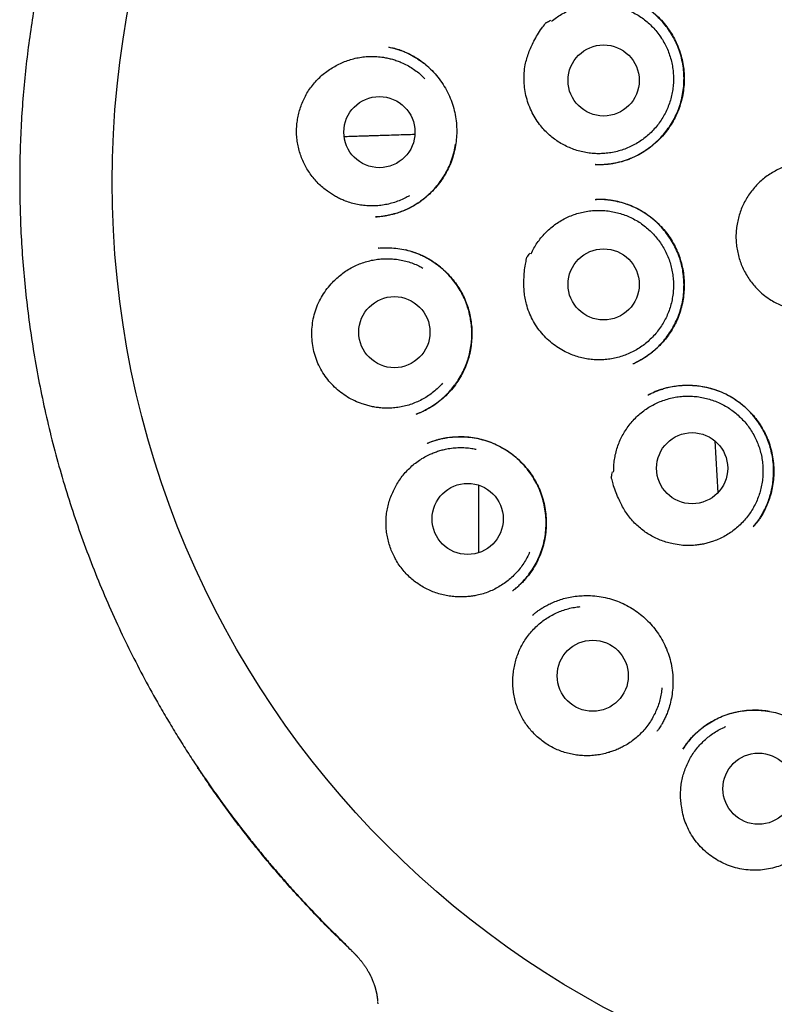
# Model space of a CAD drawing. Header units: millimetres. Extents: x 8 to 692, y 12 to 803.
# Tile 58 of 66: x 375 to 388, y 771 to 788. Entities that reach past the tile are written whole.
import ezdxf

# ---------------------------------------------------------------- set-up
doc = ezdxf.new("R2010")
doc.units = ezdxf.units.MM

msp = doc.modelspace()

# ---------------------------------------------------------------- linework, layer by layer
at = {"color": 7, "linetype": 'Continuous', "lineweight": 30}
for p, q in [((384.841, 785.318), (384.833, 785.319)), ((381.059, 784.419), (381.044, 784.418)), ((381.108, 783.879), (381.093, 783.878)), ((381.094, 783.877), (381.15, 783.88)), ((385.743, 781.344), (385.761, 781.352)), ((381.756, 781.02), (381.75, 781.018)), ((381.756, 781.018), (381.751, 781.016)), ((386.894, 780.556), (386.946, 779.662)), ((387.563, 779.078), (387.557, 779.072)), ((383.412, 777.972), (383.407, 777.969)), ((385.901, 775.552), (385.907, 775.561)), ((381.083, 770.884), (381.085, 770.852))]:
    msp.add_line(p, q, dxfattribs=at)
at = {"color": 7, "linetype": 'Continuous', "lineweight": 30, "flags": 128}
msp.add_lwpolyline([(382.823, 779.793), (382.823, 779.143), (382.823, 778.629)], dxfattribs=at)
at = {"color": 7, "linetype": 'Continuous', "lineweight": 30}
for centre, radius in [((392.682, 785.017), 16.174), ((384.979, 786.768), 0.613), ((381.114, 785.877), 0.613), ((384.979, 783.252), 0.613), ((381.372, 782.429), 0.613), ((386.505, 780.084), 0.613), ((382.635, 779.21), 0.613), ((384.791, 776.506), 0.613), ((387.648, 774.559), 0.613)]:
    msp.add_circle(centre, radius, dxfattribs=at)
for points, knots in [([(392.681, 802.822), (392.505, 802.821), (392.155, 802.818), (391.631, 802.793), (391.111, 802.754), (390.596, 802.701), (390.089, 802.633), (389.591, 802.553), (389.102, 802.459), (388.62, 802.354), (388.143, 802.236), (387.67, 802.105), (387.203, 801.961), (386.744, 801.807), (386.295, 801.641), (385.858, 801.466), (385.433, 801.283), (385.02, 801.093), (384.616, 800.894), (384.204, 800.678), (383.785, 800.444), (383.359, 800.19), (382.945, 799.927), (382.542, 799.655), (382.15, 799.376), (381.771, 799.089), (381.405, 798.796), (381.051, 798.498), (380.71, 798.196), (380.382, 797.889), (380.066, 797.579), (379.763, 797.265), (379.471, 796.948), (379.19, 796.628), (378.921, 796.306), (378.653, 795.969), (378.387, 795.619), (378.124, 795.254), (377.875, 794.888), (377.639, 794.524), (377.416, 794.16), (377.205, 793.797), (377.006, 793.437), (376.817, 793.073), (376.637, 792.707), (376.467, 792.339), (376.308, 791.974), (376.161, 791.613), (376.024, 791.255), (375.895, 790.893), (375.772, 790.524), (375.657, 790.152), (375.552, 789.786), (375.458, 789.427), (375.373, 789.075), (375.297, 788.732), (375.221, 788.351), (375.146, 787.93), (375.076, 787.462), (375.017, 786.989), (374.971, 786.508), (374.938, 786.02), (374.918, 785.525), (374.911, 785.026), (374.919, 784.523), (374.94, 784.019), (374.975, 783.516), (375.025, 783.013), (375.088, 782.507), (375.167, 781.997), (375.262, 781.482), (375.373, 780.964), (375.5, 780.444), (375.644, 779.925), (375.803, 779.409), (375.978, 778.898), (376.168, 778.392), (376.374, 777.889), (376.592, 777.398), (376.822, 776.918), (377.063, 776.451), (377.283, 776.053), (377.478, 775.72), (377.64, 775.453), (377.804, 775.193), (377.977, 774.928), (378.159, 774.661), (378.348, 774.393), (378.533, 774.14), (378.715, 773.901), (378.891, 773.677), (379.06, 773.468), (379.221, 773.274), (379.375, 773.094), (379.522, 772.927), (379.661, 772.772), (379.792, 772.628), (379.916, 772.497), (380.027, 772.381), (380.125, 772.279), (380.212, 772.191), (380.292, 772.111), (380.358, 772.046), (380.411, 771.994), (380.452, 771.954), (380.488, 771.919), (380.518, 771.888), (380.542, 771.861), (380.565, 771.836), (380.579, 771.822), (380.585, 771.816)], [0, 0, 0, 0, 0.012335, 0.024604, 0.036801, 0.04892, 0.060954, 0.072687, 0.084328, 0.095873, 0.107318, 0.118864, 0.130299, 0.141619, 0.152822, 0.163903, 0.174659, 0.185294, 0.195816, 0.20623, 0.217944, 0.229537, 0.241019, 0.252392, 0.263646, 0.274769, 0.285749, 0.296577, 0.307242, 0.317734, 0.328076, 0.338291, 0.348379, 0.358336, 0.368161, 0.377851, 0.388543, 0.399061, 0.409404, 0.41957, 0.429558, 0.439365, 0.44899, 0.458433, 0.468129, 0.477624, 0.486929, 0.496055, 0.504999, 0.51376, 0.523109, 0.532237, 0.541143, 0.549825, 0.558284, 0.566516, 0.574529, 0.585507, 0.59657, 0.607717, 0.618945, 0.630458, 0.642051, 0.653732, 0.665501, 0.677361, 0.689098, 0.700923, 0.712837, 0.724842, 0.737158, 0.74957, 0.762079, 0.774685, 0.787392, 0.799967, 0.812611, 0.825323, 0.838105, 0.850323, 0.862615, 0.874985, 0.882314, 0.88967, 0.896894, 0.903881, 0.911892, 0.919568, 0.92691, 0.933919, 0.940593, 0.946931, 0.952783, 0.958314, 0.963519, 0.968398, 0.972951, 0.977176, 0.981075, 0.984218, 0.987111, 0.989754, 0.992147, 0.993603, 0.994948, 0.996188, 0.997098, 0.998045, 0.999062, 1, 1, 1, 1]), ([(384.079, 787.788), (384.107, 787.81), (384.163, 787.854), (384.254, 787.911), (384.351, 787.962), (384.452, 788.004), (384.555, 788.038), (384.66, 788.062), (384.768, 788.078), (384.877, 788.084), (384.985, 788.081), (385.093, 788.07), (385.2, 788.048), (385.304, 788.019), (385.405, 787.98), (385.503, 787.933), (385.597, 787.878), (385.686, 787.815), (385.769, 787.745), (385.845, 787.668), (385.915, 787.585), (385.978, 787.496), (386.033, 787.402), (386.08, 787.305), (386.119, 787.203), (386.149, 787.098), (386.17, 786.992), (386.182, 786.884), (386.185, 786.775), (386.178, 786.666), (386.163, 786.558), (386.139, 786.453), (386.105, 786.349), (386.064, 786.248), (386.013, 786.152), (385.956, 786.06), (385.89, 785.973), (385.817, 785.892), (385.738, 785.818), (385.653, 785.751), (385.562, 785.69), (385.467, 785.638), (385.368, 785.594), (385.266, 785.558), (385.16, 785.531), (385.052, 785.514), (384.944, 785.505), (384.836, 785.505), (384.728, 785.515), (384.62, 785.534), (384.516, 785.562), (384.414, 785.598), (384.315, 785.643), (384.22, 785.696), (384.13, 785.757), (384.046, 785.825), (383.967, 785.9), (383.889, 785.989), (383.814, 786.092), (383.771, 786.171), (383.749, 786.211)], [0, 0, 0, 0, 0.016793, 0.033704, 0.050981, 0.068386, 0.085241, 0.102213, 0.119367, 0.136772, 0.153627, 0.170599, 0.187754, 0.205159, 0.221952, 0.238862, 0.25614, 0.273545, 0.290399, 0.307371, 0.324526, 0.341931, 0.358785, 0.375757, 0.392912, 0.410317, 0.427171, 0.444144, 0.461298, 0.478703, 0.495558, 0.51253, 0.529685, 0.54709, 0.563944, 0.580916, 0.598071, 0.615476, 0.63233, 0.649302, 0.666457, 0.683862, 0.700716, 0.717688, 0.734843, 0.752248, 0.769102, 0.786075, 0.803229, 0.820634, 0.837489, 0.854461, 0.871616, 0.88902, 0.905814, 0.922724, 0.940002, 0.957407, 0.978586, 1, 1, 1, 1]), ([(384.833, 785.317), (384.839, 785.317), (384.851, 785.317), (384.878, 785.317), (384.916, 785.318), (384.966, 785.32), (385.027, 785.325), (385.1, 785.333), (385.199, 785.35), (385.32, 785.38), (385.455, 785.428), (385.584, 785.489), (385.704, 785.562), (385.816, 785.644), (385.919, 785.736), (386.012, 785.835), (386.095, 785.942), (386.168, 786.055), (386.231, 786.175), (386.282, 786.301), (386.322, 786.433), (386.349, 786.567), (386.364, 786.705), (386.366, 786.843), (386.355, 786.983), (386.332, 787.121), (386.295, 787.256), (386.246, 787.385), (386.187, 787.507), (386.118, 787.62), (386.041, 787.724), (385.957, 787.82), (385.867, 787.906), (385.773, 787.982), (385.677, 788.049), (385.581, 788.107), (385.515, 788.138), (385.482, 788.153)], [0, 0, 0, 0, 0.00412, 0.010032, 0.019588, 0.031874, 0.046913, 0.064711, 0.085242, 0.120859, 0.156033, 0.190783, 0.225135, 0.259115, 0.292731, 0.325987, 0.358888, 0.391688, 0.424768, 0.458135, 0.491595, 0.525156, 0.558858, 0.592727, 0.626788, 0.661065, 0.695382, 0.729183, 0.762318, 0.794734, 0.82647, 0.857553, 0.888002, 0.917764, 0.946359, 0.973752, 1, 1, 1, 1]), ([(385.49, 788.15), (385.495, 788.148), (385.507, 788.142), (385.532, 788.131), (385.567, 788.115), (385.611, 788.092), (385.664, 788.062), (385.724, 788.024), (385.804, 787.965), (385.899, 787.884), (386, 787.78), (386.09, 787.667), (386.168, 787.548), (386.233, 787.423), (386.286, 787.294), (386.326, 787.162), (386.353, 787.028), (386.368, 786.893), (386.37, 786.757), (386.36, 786.622), (386.338, 786.487), (386.303, 786.353), (386.256, 786.223), (386.196, 786.097), (386.124, 785.976), (386.04, 785.862), (385.946, 785.757), (385.843, 785.662), (385.734, 785.578), (385.621, 785.506), (385.503, 785.445), (385.383, 785.395), (385.27, 785.361), (385.165, 785.337), (385.073, 785.323), (384.988, 785.316), (384.911, 785.315), (384.863, 785.316), (384.84, 785.317)], [0, 0, 0, 0, 0.004796, 0.011179, 0.02105, 0.033406, 0.048282, 0.065703, 0.085686, 0.121496, 0.156957, 0.192053, 0.226793, 0.261191, 0.295277, 0.329037, 0.362273, 0.395159, 0.428176, 0.461369, 0.494743, 0.528307, 0.562073, 0.596067, 0.630308, 0.664809, 0.699458, 0.733622, 0.767185, 0.800122, 0.832419, 0.864077, 0.895109, 0.919481, 0.942459, 0.963493, 0.982646, 1, 1, 1, 1]), ([(383.749, 786.211), (383.729, 786.254), (383.689, 786.339), (383.647, 786.473), (383.618, 786.612), (383.606, 786.754), (383.608, 786.896), (383.625, 787.027), (383.653, 787.143), (383.687, 787.246), (383.728, 787.347), (383.779, 787.451), (383.841, 787.557), (383.903, 787.662), (383.958, 787.722), (383.977, 787.76), (383.984, 787.763), (383.987, 787.765), (384.002, 787.773), (384.029, 787.787), (384.054, 787.8), (384.067, 787.806)], [0, 0, 0, 0, 0.080043, 0.160348, 0.240415, 0.32131, 0.402446, 0.483326, 0.54485, 0.606566, 0.668366, 0.730004, 0.804306, 0.878613, 0.935107, 0.946022, 0.946392, 0.947759, 0.953225, 0.97509, 1, 1, 1, 1]), ([(381.279, 787.344), (381.295, 787.34), (381.331, 787.333), (381.39, 787.319), (381.455, 787.299), (381.525, 787.273), (381.597, 787.241), (381.683, 787.198), (381.782, 787.138), (381.892, 787.058), (381.999, 786.964), (382.101, 786.855), (382.193, 786.733), (382.273, 786.602), (382.338, 786.465), (382.388, 786.324), (382.423, 786.18), (382.443, 786.035), (382.449, 785.892), (382.442, 785.75), (382.422, 785.611), (382.39, 785.476), (382.345, 785.343), (382.286, 785.214), (382.213, 785.089), (382.128, 784.971), (382.031, 784.859), (381.929, 784.764), (381.825, 784.683), (381.725, 784.617), (381.623, 784.561), (381.523, 784.517), (381.42, 784.479), (381.317, 784.45), (381.23, 784.433), (381.165, 784.423), (381.123, 784.419), (381.085, 784.418), (381.066, 784.417), (381.056, 784.417)], [0, 0, 0, 0, 0.01331, 0.027935, 0.044088, 0.061759, 0.080255, 0.099456, 0.129584, 0.161323, 0.194684, 0.22967, 0.265935, 0.301874, 0.337316, 0.372284, 0.40679, 0.440835, 0.474399, 0.507455, 0.53998, 0.572315, 0.605046, 0.638196, 0.671787, 0.705846, 0.740384, 0.775409, 0.80379, 0.8324, 0.859777, 0.88544, 0.909281, 0.936484, 0.96085, 0.971974, 0.982078, 0.991281, 1, 1, 1, 1]), ([(381.269, 787.345), (381.31, 787.336), (381.38, 787.322), (381.447, 787.297), (381.475, 787.286)], [0, 0, 0, 0, 0.580189, 1, 1, 1, 1]), ([(382.035, 786.921), (382.004, 786.952), (381.939, 787.016), (381.829, 787.103), (381.718, 787.175), (381.607, 787.233), (381.529, 787.269), (381.484, 787.284), (381.475, 787.287)], [0, 0, 0, 0, 0.1967129, 0.4043948, 0.6201384, 0.787374, 0.9593541, 1, 1, 1, 1]), ([(380.346, 787.011), (380.378, 787.028), (380.44, 787.063), (380.54, 787.104), (380.643, 787.138), (380.749, 787.162), (380.857, 787.178), (380.964, 787.184), (381.073, 787.181), (381.172, 787.17), (381.261, 787.153), (381.339, 787.134), (381.416, 787.109), (381.501, 787.076), (381.59, 787.032), (381.683, 786.977), (381.771, 786.915), (381.843, 786.855), (381.883, 786.814), (381.898, 786.798)], [0, 0, 0, 0, 0.063094, 0.126626, 0.19154, 0.256931, 0.320253, 0.384019, 0.44847, 0.513861, 0.561372, 0.608883, 0.657154, 0.705425, 0.770816, 0.834139, 0.897904, 0.962356, 1, 1, 1, 1]), ([(380.219, 784.86), (380.191, 784.88), (380.135, 784.922), (380.058, 784.994), (379.986, 785.072), (379.921, 785.157), (379.864, 785.245), (379.814, 785.338), (379.772, 785.435), (379.737, 785.537), (379.711, 785.642), (379.693, 785.749), (379.685, 785.859), (379.687, 785.968), (379.698, 786.074), (379.717, 786.177), (379.745, 786.279), (379.781, 786.379), (379.825, 786.477), (379.878, 786.571), (379.94, 786.662), (380.009, 786.746), (380.084, 786.823), (380.165, 786.893), (380.252, 786.957), (380.315, 786.993), (380.346, 787.011)], [0, 0, 0, 0, 0.040621, 0.081243, 0.123069, 0.164897, 0.2055, 0.246104, 0.287808, 0.329512, 0.371419, 0.413324, 0.456555, 0.499789, 0.540104, 0.58042, 0.621828, 0.663236, 0.704939, 0.746642, 0.789604, 0.832564, 0.873816, 0.91507, 0.957534, 1, 1, 1, 1]), ([(380.506, 785.802), (380.514, 785.802), (380.56, 785.804), (380.644, 785.807), (380.735, 785.81), (380.801, 785.812), (380.842, 785.813), (380.883, 785.815), (380.924, 785.816), (380.968, 785.817), (381.036, 785.82), (381.127, 785.823), (381.258, 785.827), (381.407, 785.831), (381.568, 785.836), (381.674, 785.84), (381.723, 785.841)], [0, 0, 0, 0, 0.01992, 0.119791, 0.217146, 0.252212, 0.28694, 0.321329, 0.355381, 0.390534, 0.430681, 0.524505, 0.617197, 0.751924, 0.884189, 1, 1, 1, 1]), ([(381.044, 784.416), (381.051, 784.417), (381.066, 784.418), (381.099, 784.421), (381.146, 784.427), (381.207, 784.436), (381.275, 784.449), (381.355, 784.467), (381.446, 784.494), (381.547, 784.532), (381.649, 784.58), (381.752, 784.638), (381.854, 784.708), (381.952, 784.788), (382.043, 784.877), (382.125, 784.973), (382.198, 785.073), (382.261, 785.177), (382.315, 785.283), (382.364, 785.403), (382.404, 785.531), (382.421, 785.626), (382.428, 785.67)], [0, 0, 0, 0, 0.011063, 0.02448, 0.04948, 0.08073, 0.115785, 0.152284, 0.203173, 0.25659, 0.312515, 0.370943, 0.43189, 0.495304, 0.558731, 0.620981, 0.68206, 0.741972, 0.800721, 0.858323, 0.933372, 1, 1, 1, 1]), ([(387.652, 783.149), (387.627, 783.175), (387.577, 783.226), (387.51, 783.31), (387.449, 783.401), (387.396, 783.497), (387.351, 783.596), (387.315, 783.698), (387.288, 783.804), (387.27, 783.911), (387.26, 784.02), (387.26, 784.128), (387.269, 784.237), (387.288, 784.344), (387.315, 784.449), (387.351, 784.551), (387.395, 784.651), (387.448, 784.746), (387.509, 784.837), (387.576, 784.921), (387.651, 785.001), (387.732, 785.073), (387.819, 785.138), (387.911, 785.195), (388.008, 785.245), (388.109, 785.287), (388.212, 785.319), (388.318, 785.343), (388.426, 785.358), (388.535, 785.364), (388.643, 785.361), (388.751, 785.348), (388.858, 785.326), (388.963, 785.296), (389.064, 785.257), (389.161, 785.209), (389.255, 785.153), (389.343, 785.09), (389.426, 785.019), (389.502, 784.942), (389.572, 784.858), (389.635, 784.769), (389.69, 784.675), (389.736, 784.577), (389.774, 784.475), (389.804, 784.37), (389.824, 784.263), (389.836, 784.156), (389.838, 784.047), (389.831, 783.938), (389.815, 783.83), (389.79, 783.725), (389.756, 783.621), (389.714, 783.521), (389.663, 783.425), (389.605, 783.334), (389.539, 783.247), (389.465, 783.166), (389.386, 783.092), (389.301, 783.026), (389.209, 782.966), (389.114, 782.914), (389.014, 782.871), (388.912, 782.836), (388.806, 782.809), (388.698, 782.792), (388.589, 782.784), (388.481, 782.786), (388.372, 782.796), (388.266, 782.815), (388.161, 782.844), (388.059, 782.88), (387.96, 782.926), (387.857, 782.985), (387.752, 783.057), (387.685, 783.118), (387.652, 783.149)], [0, 0, 0, 0, 0.013231, 0.026463, 0.040029, 0.053694, 0.066928, 0.080325, 0.093723, 0.107389, 0.120622, 0.13402, 0.147417, 0.161083, 0.174316, 0.187714, 0.201111, 0.214777, 0.22801, 0.241408, 0.254806, 0.268471, 0.281705, 0.295102, 0.3085, 0.322166, 0.335399, 0.348725, 0.362194, 0.37586, 0.389091, 0.402323, 0.415888, 0.429554, 0.442788, 0.456114, 0.469583, 0.483248, 0.496482, 0.509879, 0.523277, 0.536943, 0.550176, 0.563574, 0.576971, 0.590637, 0.60387, 0.617268, 0.630666, 0.644331, 0.657565, 0.670962, 0.68436, 0.698026, 0.711259, 0.724657, 0.738054, 0.75172, 0.764953, 0.778351, 0.791748, 0.805414, 0.818647, 0.831973, 0.845443, 0.859108, 0.872443, 0.885802, 0.899136, 0.912802, 0.926035, 0.939361, 0.952831, 0.966496, 0.983155, 1, 1, 1, 1]), ([(381.63, 784.781), (381.605, 784.767), (381.548, 784.734), (381.454, 784.693), (381.352, 784.658), (381.247, 784.631), (381.14, 784.613), (381.032, 784.605), (380.923, 784.605), (380.815, 784.615), (380.709, 784.634), (380.604, 784.661), (380.51, 784.695), (380.427, 784.732), (380.355, 784.77), (380.285, 784.812), (380.241, 784.844), (380.219, 784.86)], [0, 0, 0, 0, 0.058496, 0.130895, 0.204482, 0.275742, 0.3475, 0.42003, 0.493617, 0.564876, 0.636634, 0.709164, 0.782751, 0.836628, 0.89072, 0.945249, 1, 1, 1, 1]), ([(384.834, 784.718), (384.842, 784.718), (384.859, 784.719), (384.893, 784.72), (384.938, 784.721), (384.994, 784.718), (385.055, 784.712), (385.12, 784.703), (385.203, 784.688), (385.304, 784.663), (385.423, 784.624), (385.545, 784.571), (385.666, 784.504), (385.784, 784.422), (385.895, 784.328), (385.995, 784.225), (386.085, 784.114), (386.162, 783.997), (386.228, 783.874), (386.281, 783.748), (386.322, 783.618), (386.35, 783.488), (386.366, 783.357), (386.37, 783.226), (386.363, 783.094), (386.344, 782.961), (386.314, 782.829), (386.27, 782.698), (386.218, 782.579), (386.159, 782.472), (386.096, 782.376), (386.026, 782.285), (385.949, 782.201), (385.862, 782.12), (385.769, 782.045), (385.669, 781.978), (385.574, 781.924), (385.511, 781.895), (385.481, 781.881)], [0, 0, 0, 0, 0.007026, 0.0152, 0.026804, 0.040588, 0.055982, 0.071974, 0.088554, 0.117478, 0.148009, 0.18014, 0.213878, 0.249173, 0.284622, 0.319625, 0.35419, 0.388324, 0.422038, 0.455357, 0.488304, 0.5207, 0.552516, 0.58422, 0.616342, 0.648892, 0.681872, 0.715293, 0.749172, 0.776629, 0.804402, 0.832501, 0.860697, 0.887635, 0.919209, 0.948451, 0.975371, 1, 1, 1, 1]), ([(385.492, 781.886), (385.505, 781.892), (385.535, 781.906), (385.581, 781.932), (385.643, 781.966), (385.716, 782.012), (385.8, 782.074), (385.887, 782.147), (385.974, 782.234), (386.059, 782.334), (386.138, 782.446), (386.207, 782.567), (386.264, 782.692), (386.308, 782.821), (386.339, 782.951), (386.359, 783.082), (386.366, 783.213), (386.363, 783.342), (386.349, 783.469), (386.324, 783.594), (386.287, 783.718), (386.239, 783.841), (386.179, 783.961), (386.107, 784.076), (386.024, 784.186), (385.929, 784.289), (385.823, 784.385), (385.707, 784.471), (385.583, 784.546), (385.453, 784.607), (385.323, 784.654), (385.195, 784.688), (385.071, 784.708), (384.954, 784.719), (384.879, 784.718), (384.845, 784.718)], [0, 0, 0, 0, 0.010894, 0.024883, 0.039336, 0.062764, 0.08846, 0.116434, 0.146693, 0.179248, 0.213548, 0.2477, 0.281578, 0.315003, 0.347937, 0.380424, 0.412493, 0.444165, 0.475462, 0.506655, 0.538417, 0.570808, 0.603689, 0.637053, 0.670933, 0.705356, 0.740347, 0.775934, 0.812079, 0.847449, 0.881403, 0.913861, 0.944869, 0.97445, 1, 1, 1, 1]), ([(383.729, 783.781), (383.744, 783.812), (383.776, 783.877), (383.833, 783.968), (383.898, 784.056), (383.971, 784.138), (384.049, 784.212), (384.134, 784.28), (384.224, 784.341), (384.319, 784.394), (384.418, 784.438), (384.52, 784.474), (384.625, 784.502), (384.733, 784.52), (384.84, 784.529), (384.948, 784.529), (385.057, 784.52), (385.165, 784.502), (385.27, 784.475), (385.372, 784.439), (385.471, 784.395), (385.567, 784.342), (385.657, 784.281), (385.741, 784.214), (385.821, 784.139), (385.893, 784.057), (385.958, 783.97), (386.016, 783.879), (386.066, 783.782), (386.107, 783.681), (386.14, 783.577), (386.164, 783.472), (386.179, 783.364), (386.185, 783.255), (386.182, 783.146), (386.169, 783.039), (386.148, 782.932), (386.117, 782.827), (386.078, 782.725), (386.031, 782.628), (385.976, 782.534), (385.912, 782.446), (385.842, 782.363), (385.765, 782.287), (385.682, 782.217), (385.593, 782.154), (385.499, 782.099), (385.401, 782.053), (385.299, 782.015), (385.195, 781.985), (385.088, 781.964), (384.981, 781.953), (384.872, 781.951), (384.763, 781.957), (384.656, 781.973), (384.551, 781.998), (384.447, 782.032), (384.338, 782.078), (384.226, 782.138), (384.153, 782.191), (384.116, 782.217)], [0, 0, 0, 0, 0.016793, 0.033704, 0.050981, 0.068386, 0.085241, 0.102243, 0.119367, 0.136772, 0.153627, 0.170599, 0.187754, 0.205159, 0.221952, 0.238862, 0.25614, 0.273545, 0.290399, 0.307371, 0.324526, 0.341931, 0.358785, 0.375788, 0.392912, 0.410317, 0.427171, 0.444174, 0.461298, 0.478703, 0.495558, 0.512561, 0.529685, 0.54709, 0.563944, 0.580947, 0.598071, 0.615476, 0.63233, 0.649333, 0.666457, 0.683862, 0.700716, 0.717719, 0.734843, 0.752248, 0.769102, 0.786105, 0.803229, 0.820634, 0.837489, 0.854461, 0.871616, 0.88902, 0.905814, 0.922724, 0.940002, 0.957407, 0.978586, 1, 1, 1, 1]), ([(381.093, 783.878), (381.138, 783.881), (381.228, 783.887), (381.364, 783.881), (381.501, 783.863), (381.637, 783.832), (381.771, 783.787), (381.902, 783.729), (382.025, 783.657), (382.141, 783.575), (382.246, 783.483), (382.341, 783.384), (382.426, 783.279), (382.499, 783.169), (382.561, 783.055), (382.613, 782.937), (382.652, 782.818), (382.681, 782.697), (382.7, 782.575), (382.71, 782.449), (382.708, 782.321), (382.696, 782.191), (382.672, 782.059), (382.635, 781.928), (382.586, 781.799), (382.522, 781.672), (382.446, 781.551), (382.357, 781.437), (382.26, 781.334), (382.159, 781.245), (382.055, 781.17), (381.952, 781.107), (381.853, 781.057), (381.787, 781.031), (381.756, 781.018)], [0, 0, 0, 0, 0.031962, 0.064215, 0.09678, 0.129678, 0.162948, 0.19657, 0.230302, 0.263591, 0.296289, 0.328412, 0.359969, 0.390969, 0.421426, 0.451362, 0.480789, 0.509713, 0.538478, 0.567872, 0.597913, 0.628582, 0.659859, 0.691732, 0.724204, 0.75729, 0.791014, 0.825352, 0.858775, 0.890552, 0.920684, 0.949184, 0.976073, 1, 1, 1, 1]), ([(381.749, 781.017), (381.774, 781.026), (381.828, 781.047), (381.912, 781.088), (382.005, 781.14), (382.096, 781.202), (382.184, 781.271), (382.265, 781.345), (382.342, 781.426), (382.411, 781.512), (382.479, 781.609), (382.542, 781.718), (382.598, 781.839), (382.643, 781.962), (382.676, 782.087), (382.698, 782.213), (382.708, 782.338), (382.708, 782.462), (382.698, 782.586), (382.677, 782.709), (382.646, 782.831), (382.605, 782.95), (382.553, 783.066), (382.491, 783.179), (382.418, 783.286), (382.336, 783.387), (382.251, 783.475), (382.164, 783.551), (382.076, 783.618), (381.979, 783.68), (381.874, 783.737), (381.768, 783.784), (381.663, 783.821), (381.596, 783.838), (381.563, 783.847)], [0, 0, 0, 0, 0.021123, 0.045738, 0.073855, 0.105489, 0.133345, 0.163036, 0.192618, 0.221872, 0.250799, 0.286495, 0.32169, 0.356399, 0.390651, 0.424365, 0.457402, 0.490002, 0.52274, 0.555668, 0.588804, 0.62217, 0.655788, 0.689694, 0.723877, 0.758196, 0.792678, 0.820877, 0.850161, 0.880548, 0.912058, 0.944716, 0.972837, 1, 1, 1, 1]), ([(380.307, 783.287), (380.331, 783.312), (380.381, 783.363), (380.464, 783.432), (380.553, 783.495), (380.647, 783.55), (380.745, 783.596), (380.846, 783.634), (380.951, 783.663), (381.049, 783.682), (381.138, 783.692), (381.219, 783.696), (381.3, 783.695), (381.391, 783.688), (381.489, 783.673), (381.594, 783.648), (381.697, 783.614), (381.786, 783.577), (381.84, 783.547), (381.862, 783.535)], [0, 0, 0, 0, 0.062672, 0.12578, 0.19026, 0.255214, 0.318114, 0.381453, 0.445474, 0.510428, 0.557622, 0.604816, 0.652764, 0.700713, 0.765667, 0.828566, 0.891906, 0.955927, 1, 1, 1, 1]), ([(384.116, 782.217), (384.079, 782.247), (384.006, 782.306), (383.91, 782.409), (383.824, 782.522), (383.751, 782.644), (383.691, 782.773), (383.65, 782.898), (383.624, 783.015), (383.61, 783.123), (383.604, 783.231), (383.605, 783.347), (383.614, 783.47), (383.626, 783.591), (383.649, 783.669), (383.649, 783.711), (383.654, 783.717), (383.656, 783.721), (383.666, 783.734), (383.684, 783.759), (383.701, 783.78), (383.71, 783.792)], [0, 0, 0, 0, 0.080043, 0.160348, 0.240415, 0.32131, 0.402446, 0.483326, 0.54485, 0.606566, 0.668366, 0.730004, 0.804306, 0.878613, 0.935107, 0.946022, 0.946392, 0.947759, 0.953225, 0.97509, 1, 1, 1, 1]), ([(380.819, 781.193), (380.775, 781.209), (380.686, 781.242), (380.562, 781.309), (380.446, 781.389), (380.339, 781.481), (380.243, 781.584), (380.157, 781.699), (380.084, 781.824), (380.025, 781.958), (379.983, 782.096), (379.957, 782.236), (379.947, 782.376), (379.952, 782.517), (379.972, 782.66), (380.009, 782.8), (380.061, 782.935), (380.13, 783.062), (380.21, 783.181), (380.275, 783.252), (380.307, 783.287)], [0, 0, 0, 0, 0.054899, 0.109981, 0.164895, 0.219715, 0.274697, 0.329516, 0.386208, 0.443093, 0.49978, 0.554208, 0.608801, 0.663234, 0.719623, 0.776191, 0.832562, 0.888308, 0.94424, 1, 1, 1, 1]), ([(382.203, 781.547), (382.179, 781.521), (382.13, 781.469), (382.048, 781.398), (381.961, 781.334), (381.868, 781.277), (381.772, 781.229), (381.671, 781.189), (381.567, 781.157), (381.461, 781.135), (381.354, 781.122), (381.246, 781.117), (381.146, 781.122), (381.056, 781.132), (380.976, 781.147), (380.897, 781.167), (380.845, 781.184), (380.819, 781.193)], [0, 0, 0, 0, 0.06936, 0.140925, 0.213663, 0.2841, 0.35503, 0.426723, 0.499461, 0.569898, 0.640828, 0.71252, 0.785258, 0.838514, 0.891981, 0.945881, 1, 1, 1, 1]), ([(385.75, 781.347), (385.768, 781.357), (385.808, 781.377), (385.874, 781.407), (385.95, 781.436), (386.038, 781.465), (386.137, 781.489), (386.247, 781.506), (386.362, 781.515), (386.48, 781.515), (386.595, 781.507), (386.717, 781.488), (386.845, 781.457), (386.976, 781.413), (387.101, 781.357), (387.217, 781.291), (387.325, 781.216), (387.425, 781.133), (387.518, 781.041), (387.604, 780.94), (387.681, 780.83), (387.75, 780.712), (387.808, 780.586), (387.855, 780.453), (387.889, 780.314), (387.909, 780.171), (387.916, 780.026), (387.908, 779.884), (387.888, 779.748), (387.858, 779.621), (387.819, 779.503), (387.778, 779.405), (387.738, 779.326), (387.702, 779.264), (387.665, 779.206), (387.629, 779.156), (387.594, 779.114), (387.573, 779.089), (387.563, 779.077)], [0, 0, 0, 0, 0.015637, 0.033579, 0.05386, 0.076509, 0.101551, 0.129008, 0.157944, 0.186597, 0.214915, 0.242883, 0.277327, 0.311183, 0.344447, 0.37713, 0.409242, 0.44085, 0.47269, 0.505021, 0.537853, 0.571195, 0.605066, 0.639505, 0.674478, 0.70979, 0.745469, 0.780569, 0.814098, 0.846069, 0.876494, 0.905387, 0.923809, 0.941564, 0.958468, 0.973779, 0.987558, 1, 1, 1, 1]), ([(387.558, 779.071), (387.565, 779.081), (387.581, 779.1), (387.606, 779.135), (387.637, 779.176), (387.671, 779.226), (387.708, 779.284), (387.746, 779.353), (387.784, 779.432), (387.821, 779.523), (387.854, 779.624), (387.88, 779.731), (387.9, 779.851), (387.91, 779.979), (387.909, 780.115), (387.895, 780.248), (387.87, 780.378), (387.834, 780.504), (387.788, 780.624), (387.732, 780.738), (387.667, 780.846), (387.593, 780.948), (387.51, 781.045), (387.417, 781.135), (387.316, 781.219), (387.205, 781.294), (387.086, 781.36), (386.96, 781.416), (386.827, 781.459), (386.689, 781.49), (386.549, 781.508), (386.408, 781.513), (386.268, 781.504), (386.131, 781.484), (385.998, 781.451), (385.873, 781.408), (385.795, 781.37), (385.759, 781.352)], [0, 0, 0, 0, 0.009853, 0.019023, 0.032424, 0.047433, 0.064311, 0.08307, 0.105171, 0.129393, 0.155647, 0.18336, 0.21084, 0.244725, 0.278123, 0.311058, 0.343553, 0.375639, 0.40733, 0.438489, 0.469163, 0.500039, 0.531371, 0.563178, 0.595479, 0.628304, 0.661691, 0.695655, 0.729996, 0.764717, 0.799664, 0.834311, 0.868634, 0.902648, 0.936367, 0.96982, 1, 1, 1, 1]), ([(385.152, 780.018), (385.152, 780.054), (385.153, 780.125), (385.165, 780.233), (385.185, 780.34), (385.215, 780.445), (385.254, 780.547), (385.3, 780.644), (385.355, 780.738), (385.418, 780.827), (385.488, 780.91), (385.564, 780.987), (385.647, 781.057), (385.736, 781.12), (385.829, 781.175), (385.926, 781.222), (386.028, 781.261), (386.133, 781.292), (386.239, 781.313), (386.346, 781.325), (386.456, 781.328), (386.564, 781.322), (386.672, 781.306), (386.777, 781.282), (386.881, 781.249), (386.982, 781.207), (387.078, 781.157), (387.17, 781.099), (387.257, 781.033), (387.338, 780.961), (387.413, 780.881), (387.48, 780.797), (387.541, 780.706), (387.593, 780.61), (387.637, 780.511), (387.673, 780.409), (387.7, 780.303), (387.718, 780.195), (387.727, 780.087), (387.726, 779.979), (387.717, 779.87), (387.698, 779.763), (387.671, 779.658), (387.635, 779.556), (387.59, 779.457), (387.537, 779.362), (387.476, 779.272), (387.409, 779.188), (387.333, 779.109), (387.252, 779.037), (387.165, 778.972), (387.073, 778.915), (386.976, 778.866), (386.883, 778.828), (386.797, 778.8), (386.719, 778.78), (386.639, 778.765), (386.549, 778.754), (386.44, 778.749), (386.313, 778.754), (386.224, 778.77), (386.179, 778.778)], [0, 0, 0, 0, 0.016793, 0.033703, 0.050981, 0.068386, 0.085255, 0.102243, 0.119367, 0.136771, 0.153626, 0.170598, 0.187752, 0.205157, 0.221951, 0.238984, 0.256138, 0.273543, 0.290397, 0.307369, 0.324524, 0.341929, 0.358798, 0.375786, 0.39291, 0.410314, 0.427184, 0.444172, 0.461295, 0.4787, 0.49557, 0.512557, 0.529681, 0.547086, 0.563955, 0.580943, 0.598067, 0.615472, 0.632341, 0.649329, 0.666453, 0.683857, 0.700727, 0.717714, 0.734838, 0.752243, 0.769097, 0.786069, 0.803224, 0.820629, 0.837483, 0.854455, 0.87161, 0.889015, 0.901636, 0.914306, 0.927128, 0.940002, 0.957407, 0.978586, 1, 1, 1, 1]), ([(383.44, 777.992), (383.446, 777.997), (383.472, 778.018), (383.518, 778.061), (383.581, 778.123), (383.646, 778.196), (383.714, 778.285), (383.783, 778.388), (383.847, 778.508), (383.9, 778.635), (383.943, 778.769), (383.972, 778.91), (383.987, 779.054), (383.989, 779.199), (383.976, 779.343), (383.949, 779.483), (383.91, 779.619), (383.859, 779.75), (383.797, 779.874), (383.723, 779.991), (383.639, 780.099), (383.547, 780.199), (383.445, 780.29), (383.334, 780.373), (383.214, 780.446), (383.085, 780.509), (382.947, 780.559), (382.803, 780.597), (382.67, 780.617), (382.552, 780.624), (382.45, 780.623), (382.347, 780.615), (382.246, 780.601), (382.151, 780.581), (382.069, 780.558), (381.998, 780.535), (381.956, 780.518), (381.936, 780.51)], [0, 0, 0, 0, 0.005619, 0.023817, 0.044691, 0.068259, 0.093002, 0.124453, 0.156497, 0.189146, 0.222428, 0.256356, 0.290722, 0.325152, 0.359212, 0.392933, 0.426339, 0.459458, 0.492322, 0.524961, 0.557236, 0.589139, 0.621211, 0.653864, 0.687121, 0.721008, 0.755565, 0.790851, 0.826723, 0.850905, 0.875309, 0.898773, 0.924418, 0.947347, 0.967575, 0.98512, 1, 1, 1, 1]), ([(381.95, 780.516), (381.954, 780.518), (381.964, 780.522), (381.986, 780.531), (382.015, 780.543), (382.054, 780.557), (382.101, 780.572), (382.158, 780.587), (382.224, 780.602), (382.321, 780.618), (382.447, 780.629), (382.599, 780.627), (382.748, 780.61), (382.894, 780.578), (383.034, 780.533), (383.168, 780.474), (383.294, 780.403), (383.411, 780.321), (383.519, 780.228), (383.618, 780.127), (383.706, 780.016), (383.784, 779.898), (383.851, 779.774), (383.905, 779.643), (383.946, 779.508), (383.974, 779.369), (383.989, 779.228), (383.99, 779.084), (383.978, 778.939), (383.952, 778.795), (383.911, 778.652), (383.855, 778.513), (383.784, 778.379), (383.71, 778.268), (383.64, 778.181), (383.582, 778.118), (383.529, 778.067), (383.483, 778.027), (383.445, 777.995), (383.423, 777.978), (383.413, 777.971)], [0, 0, 0, 0, 0.00401, 0.0098, 0.017533, 0.027273, 0.039054, 0.052899, 0.068821, 0.086584, 0.122426, 0.157915, 0.193057, 0.227866, 0.262366, 0.296589, 0.330341, 0.363633, 0.396793, 0.429891, 0.462937, 0.495939, 0.528909, 0.561874, 0.594852, 0.627855, 0.66101, 0.694579, 0.728547, 0.762887, 0.797578, 0.832622, 0.868038, 0.903855, 0.926618, 0.946657, 0.963981, 0.978613, 0.990595, 1, 1, 1, 1]), ([(381.366, 779.716), (381.383, 779.748), (381.415, 779.811), (381.474, 779.901), (381.541, 779.988), (381.615, 780.068), (381.694, 780.141), (381.78, 780.207), (381.871, 780.266), (381.959, 780.312), (382.042, 780.348), (382.118, 780.376), (382.195, 780.399), (382.284, 780.419), (382.382, 780.434), (382.491, 780.441), (382.598, 780.439), (382.696, 780.429), (382.758, 780.416), (382.784, 780.411)], [0, 0, 0, 0, 0.062521, 0.125477, 0.189801, 0.254599, 0.317347, 0.380534, 0.4444, 0.509198, 0.556278, 0.603358, 0.65119, 0.699023, 0.763821, 0.826569, 0.889756, 0.953622, 1, 1, 1, 1]), ([(381.937, 780.511), (381.938, 780.511), (381.943, 780.514), (381.948, 780.515), (381.953, 780.517)], [0, 0, 0, 0, 0.072722, 1, 1, 1, 1]), ([(386.179, 778.778), (386.145, 778.785), (386.077, 778.801), (385.978, 778.834), (385.88, 778.876), (385.785, 778.926), (385.696, 778.983), (385.611, 779.047), (385.531, 779.119), (385.457, 779.198), (385.391, 779.282), (385.331, 779.373), (385.279, 779.468), (385.229, 779.574), (385.184, 779.689), (385.141, 779.803), (385.128, 779.883), (385.11, 779.921), (385.112, 779.929), (385.113, 779.933), (385.116, 779.949), (385.122, 779.979), (385.127, 780.006), (385.13, 780.02)], [0, 0, 0, 0, 0.059262, 0.118526, 0.179483, 0.240442, 0.300342, 0.360242, 0.421811, 0.483378, 0.544286, 0.605201, 0.667616, 0.730047, 0.804206, 0.878631, 0.935117, 0.94603, 0.9464, 0.947767, 0.953232, 0.975094, 1, 1, 1, 1]), ([(382.473, 777.866), (382.438, 777.868), (382.369, 777.871), (382.265, 777.886), (382.161, 777.911), (382.06, 777.944), (381.963, 777.985), (381.869, 778.034), (381.779, 778.09), (381.693, 778.154), (381.613, 778.226), (381.538, 778.305), (381.469, 778.391), (381.41, 778.482), (381.359, 778.576), (381.317, 778.672), (381.282, 778.772), (381.255, 778.875), (381.237, 778.981), (381.228, 779.088), (381.228, 779.198), (381.237, 779.307), (381.256, 779.412), (381.283, 779.516), (381.319, 779.618), (381.351, 779.683), (381.366, 779.716)], [0, 0, 0, 0, 0.040621, 0.081243, 0.123069, 0.164897, 0.2055, 0.246104, 0.287808, 0.329512, 0.371419, 0.413324, 0.456555, 0.499789, 0.540104, 0.58042, 0.621828, 0.663236, 0.704939, 0.746642, 0.789604, 0.832564, 0.873816, 0.91507, 0.957534, 1, 1, 1, 1]), ([(383.7, 778.634), (383.698, 778.627), (383.682, 778.587), (383.645, 778.517), (383.588, 778.424), (383.523, 778.337), (383.451, 778.256), (383.373, 778.182), (383.289, 778.113), (383.199, 778.053), (383.104, 778), (383.006, 777.956), (382.903, 777.919), (382.807, 777.894), (382.717, 777.878), (382.637, 777.869), (382.555, 777.864), (382.501, 777.865), (382.473, 777.866)], [0, 0, 0, 0, 0.01356, 0.083536, 0.154011, 0.225641, 0.295005, 0.364854, 0.435455, 0.507085, 0.576449, 0.646299, 0.716899, 0.78853, 0.840974, 0.893626, 0.946705, 1, 1, 1, 1]), ([(383.753, 777.55), (383.764, 777.56), (383.786, 777.578), (383.828, 777.612), (383.881, 777.65), (383.946, 777.69), (384.017, 777.729), (384.098, 777.768), (384.189, 777.805), (384.292, 777.837), (384.403, 777.863), (384.52, 777.881), (384.65, 777.89), (384.789, 777.887), (384.936, 777.87), (385.079, 777.838), (385.216, 777.794), (385.348, 777.737), (385.472, 777.667), (385.587, 777.588), (385.694, 777.498), (385.793, 777.397), (385.884, 777.286), (385.965, 777.166), (386.035, 777.036), (386.093, 776.898), (386.136, 776.752), (386.164, 776.601), (386.176, 776.447), (386.172, 776.296), (386.155, 776.153), (386.127, 776.02), (386.093, 775.91), (386.058, 775.821), (386.025, 775.75), (385.994, 775.691), (385.966, 775.643), (385.943, 775.608), (385.923, 775.58), (385.912, 775.564), (385.907, 775.558)], [0, 0, 0, 0, 0.011677, 0.023039, 0.039843, 0.057546, 0.076684, 0.097254, 0.120772, 0.14592, 0.172698, 0.200911, 0.229139, 0.264072, 0.298627, 0.332814, 0.366652, 0.400176, 0.433292, 0.465862, 0.498357, 0.531323, 0.564769, 0.598701, 0.633129, 0.668075, 0.70357, 0.739629, 0.776198, 0.811695, 0.845406, 0.877307, 0.907389, 0.926438, 0.944686, 0.962099, 0.973764, 0.983859, 0.992534, 1, 1, 1, 1]), ([(383.432, 776.616), (383.438, 776.651), (383.45, 776.721), (383.48, 776.825), (383.518, 776.927), (383.565, 777.025), (383.62, 777.119), (383.682, 777.207), (383.752, 777.29), (383.829, 777.367), (383.911, 777.437), (383.999, 777.499), (384.093, 777.554), (384.191, 777.602), (384.292, 777.64), (384.396, 777.67), (384.491, 777.689), (384.552, 777.695), (384.577, 777.698)], [0, 0, 0, 0, 0.062671, 0.125777, 0.190255, 0.255208, 0.318106, 0.381444, 0.445463, 0.510416, 0.573087, 0.636193, 0.700672, 0.765624, 0.828522, 0.89186, 0.95588, 1, 1, 1, 1]), ([(385.035, 775.175), (385.001, 775.166), (384.934, 775.148), (384.829, 775.133), (384.723, 775.126), (384.617, 775.127), (384.512, 775.138), (384.408, 775.157), (384.306, 775.184), (384.204, 775.22), (384.106, 775.265), (384.011, 775.318), (383.921, 775.381), (383.837, 775.45), (383.761, 775.525), (383.692, 775.604), (383.63, 775.689), (383.574, 775.78), (383.525, 775.875), (383.484, 775.976), (383.452, 776.08), (383.429, 776.187), (383.416, 776.293), (383.411, 776.4), (383.416, 776.508), (383.426, 776.58), (383.432, 776.616)], [0, 0, 0, 0, 0.040621, 0.081243, 0.123069, 0.164897, 0.2055, 0.246104, 0.287808, 0.329512, 0.371419, 0.413324, 0.456555, 0.499789, 0.540104, 0.58042, 0.621828, 0.663236, 0.704939, 0.746642, 0.789604, 0.832564, 0.873816, 0.91507, 0.957534, 1, 1, 1, 1]), ([(385.983, 776.297), (385.982, 776.281), (385.978, 776.229), (385.962, 776.142), (385.935, 776.037), (385.899, 775.934), (385.854, 775.836), (385.802, 775.742), (385.741, 775.651), (385.673, 775.567), (385.598, 775.489), (385.517, 775.417), (385.43, 775.352), (385.345, 775.3), (385.264, 775.258), (385.19, 775.225), (385.113, 775.197), (385.061, 775.182), (385.035, 775.175)], [0, 0, 0, 0, 0.030712, 0.099471, 0.16872, 0.239105, 0.307263, 0.375898, 0.445271, 0.515655, 0.583814, 0.652449, 0.721822, 0.792206, 0.843739, 0.895476, 0.947632, 1, 1, 1, 1]), ([(387.841, 775.89), (387.798, 775.896), (387.711, 775.909), (387.579, 775.914), (387.443, 775.907), (387.306, 775.887), (387.169, 775.855), (387.034, 775.809), (386.903, 775.749), (386.781, 775.679), (386.67, 775.6), (386.571, 775.515), (386.485, 775.426), (386.409, 775.336), (386.366, 775.273), (386.345, 775.242)], [0, 0, 0, 0, 0.075027, 0.152123, 0.230655, 0.310648, 0.392112, 0.475053, 0.559389, 0.641732, 0.720485, 0.795694, 0.867369, 0.935485, 1, 1, 1, 1]), ([(386.346, 775.246), (386.354, 775.259), (386.373, 775.287), (386.405, 775.333), (386.446, 775.385), (386.495, 775.442), (386.554, 775.501), (386.629, 775.569), (386.723, 775.643), (386.837, 775.716), (386.959, 775.781), (387.089, 775.834), (387.226, 775.875), (387.368, 775.902), (387.513, 775.915), (387.658, 775.914), (387.802, 775.9), (387.942, 775.872), (388.078, 775.832), (388.209, 775.779), (388.333, 775.714), (388.449, 775.639), (388.556, 775.553), (388.656, 775.458), (388.748, 775.353), (388.831, 775.239), (388.904, 775.115), (388.966, 774.982), (389.014, 774.841), (389.045, 774.711), (389.061, 774.593), (389.069, 774.492), (389.069, 774.388), (389.062, 774.286), (389.048, 774.189), (389.031, 774.105), (389.012, 774.033), (388.998, 773.989), (388.992, 773.969)], [0, 0, 0, 0, 0.011691, 0.025329, 0.041012, 0.058812, 0.078647, 0.099124, 0.130312, 0.162053, 0.194327, 0.227128, 0.260464, 0.294345, 0.328429, 0.36224, 0.395786, 0.429072, 0.462111, 0.494928, 0.527548, 0.559786, 0.591619, 0.623577, 0.656064, 0.689088, 0.722654, 0.756774, 0.791476, 0.826781, 0.850668, 0.874831, 0.898124, 0.923685, 0.946635, 0.966984, 0.984759, 1, 1, 1, 1]), ([(386.319, 774.263), (386.315, 774.298), (386.306, 774.369), (386.304, 774.477), (386.31, 774.585), (386.326, 774.693), (386.351, 774.799), (386.384, 774.901), (386.427, 775.001), (386.477, 775.097), (386.535, 775.188), (386.601, 775.274), (386.674, 775.354), (386.754, 775.428), (386.839, 775.495), (386.93, 775.554), (387.011, 775.599), (387.064, 775.621), (387.083, 775.629)], [0, 0, 0, 0, 0.0631271, 0.1266925, 0.1916402, 0.2570657, 0.3204216, 0.3842206, 0.4487059, 0.5141314, 0.5772585, 0.6412863, 0.7057716, 0.7711971, 0.834553, 0.898352, 0.9628374, 1, 1, 1, 1]), ([(380.632, 771.77), (380.561, 771.838), (380.408, 771.984), (380.176, 772.217), (379.938, 772.463), (379.694, 772.726), (379.451, 772.999), (379.211, 773.279), (378.989, 773.548), (378.785, 773.805), (378.593, 774.056), (378.413, 774.3), (378.252, 774.525), (378.15, 774.673), (378.097, 774.75), (378.084, 774.77), (378.07, 774.789), (378.057, 774.809), (378.044, 774.828), (378.031, 774.848), (378.01, 774.879), (377.993, 774.905), (377.981, 774.924)], [0, 0, 0, 0, 0.071436, 0.153804, 0.238554, 0.320385, 0.414438, 0.503806, 0.588327, 0.667863, 0.742289, 0.818131, 0.887537, 0.943205, 0.949135, 0.954999, 0.960799, 0.966534, 0.972204, 0.977809, 0.983349, 1, 1, 1, 1]), ([(388.276, 773.358), (388.235, 773.333), (388.155, 773.285), (388.025, 773.23), (387.89, 773.188), (387.751, 773.162), (387.61, 773.151), (387.467, 773.156), (387.324, 773.177), (387.183, 773.214), (387.049, 773.267), (386.923, 773.334), (386.807, 773.413), (386.699, 773.506), (386.601, 773.61), (386.514, 773.727), (386.441, 773.852), (386.384, 773.984), (386.342, 774.121), (386.327, 774.216), (386.319, 774.263)], [0, 0, 0, 0, 0.054899, 0.109981, 0.164895, 0.219715, 0.274697, 0.329516, 0.386208, 0.443093, 0.49978, 0.554208, 0.608801, 0.663234, 0.719623, 0.776191, 0.832562, 0.888308, 0.94424, 1, 1, 1, 1]), ([(380.632, 771.77), (380.633, 771.768), (380.638, 771.764), (380.646, 771.756), (380.656, 771.746), (380.665, 771.737), (380.674, 771.728), (380.683, 771.719), (380.69, 771.711), (380.698, 771.704), (380.704, 771.697), (380.711, 771.69), (380.717, 771.684), (380.722, 771.678), (380.727, 771.673), (380.744, 771.654), (380.763, 771.631), (380.785, 771.605), (380.797, 771.59), (380.809, 771.575), (380.822, 771.559), (380.834, 771.542), (380.846, 771.526), (380.857, 771.509), (380.868, 771.494), (380.879, 771.477), (380.89, 771.461), (380.9, 771.444), (380.911, 771.427), (380.92, 771.412), (380.928, 771.397), (380.935, 771.385), (380.941, 771.373), (380.948, 771.361), (380.953, 771.35), (380.959, 771.339), (380.967, 771.322), (380.978, 771.299), (380.991, 771.27), (381.003, 771.241), (381.012, 771.215), (381.02, 771.194), (381.025, 771.178), (381.03, 771.165), (381.033, 771.155), (381.035, 771.149), (381.037, 771.142), (381.039, 771.135), (381.041, 771.128), (381.043, 771.119), (381.046, 771.11), (381.049, 771.098), (381.052, 771.087), (381.055, 771.074), (381.058, 771.062), (381.06, 771.05), (381.063, 771.04), (381.065, 771.03), (381.067, 771.021), (381.068, 771.011), (381.07, 771.002), (381.072, 770.992), (381.073, 770.982), (381.075, 770.971), (381.077, 770.96), (381.078, 770.948), (381.08, 770.936), (381.081, 770.925), (381.082, 770.919), (381.082, 770.916)], [0, 0, 0, 0, 0.004627, 0.017865, 0.030479, 0.042466, 0.053828, 0.064565, 0.074676, 0.084162, 0.09343, 0.10201, 0.109905, 0.117113, 0.123635, 0.129472, 0.188396, 0.206201, 0.224606, 0.24361, 0.263214, 0.283429, 0.304291, 0.322689, 0.341564, 0.360916, 0.380542, 0.400213, 0.419927, 0.439686, 0.454947, 0.469612, 0.483683, 0.497157, 0.510036, 0.52232, 0.534128, 0.567523, 0.600974, 0.634455, 0.667907, 0.687128, 0.705843, 0.724051, 0.731066, 0.738157, 0.745674, 0.753629, 0.762021, 0.770852, 0.782725, 0.795307, 0.8086, 0.822595, 0.836764, 0.850774, 0.86167, 0.872469, 0.883169, 0.89377, 0.904274, 0.914999, 0.926357, 0.938349, 0.950976, 0.964238, 0.978134, 0.992665, 1, 1, 1, 1]), ([(381.081, 770.925), (381.081, 770.922), (381.081, 770.918), (381.082, 770.912), (381.082, 770.905), (381.082, 770.9), (381.082, 770.896), (381.082, 770.895)], [0, 0, 0, 0, 0.232597, 0.411471, 0.614776, 0.898824, 1, 1, 1, 1]), ([(381.086, 770.902), (381.086, 770.905), (381.085, 770.909), (381.085, 770.914), (381.084, 770.917)], [0, 0, 0, 0, 0.5584059, 1, 1, 1, 1])]:
    msp.add_open_spline(points, degree=3, knots=knots, dxfattribs=at)

doc.saveas('drawing.dxf')
